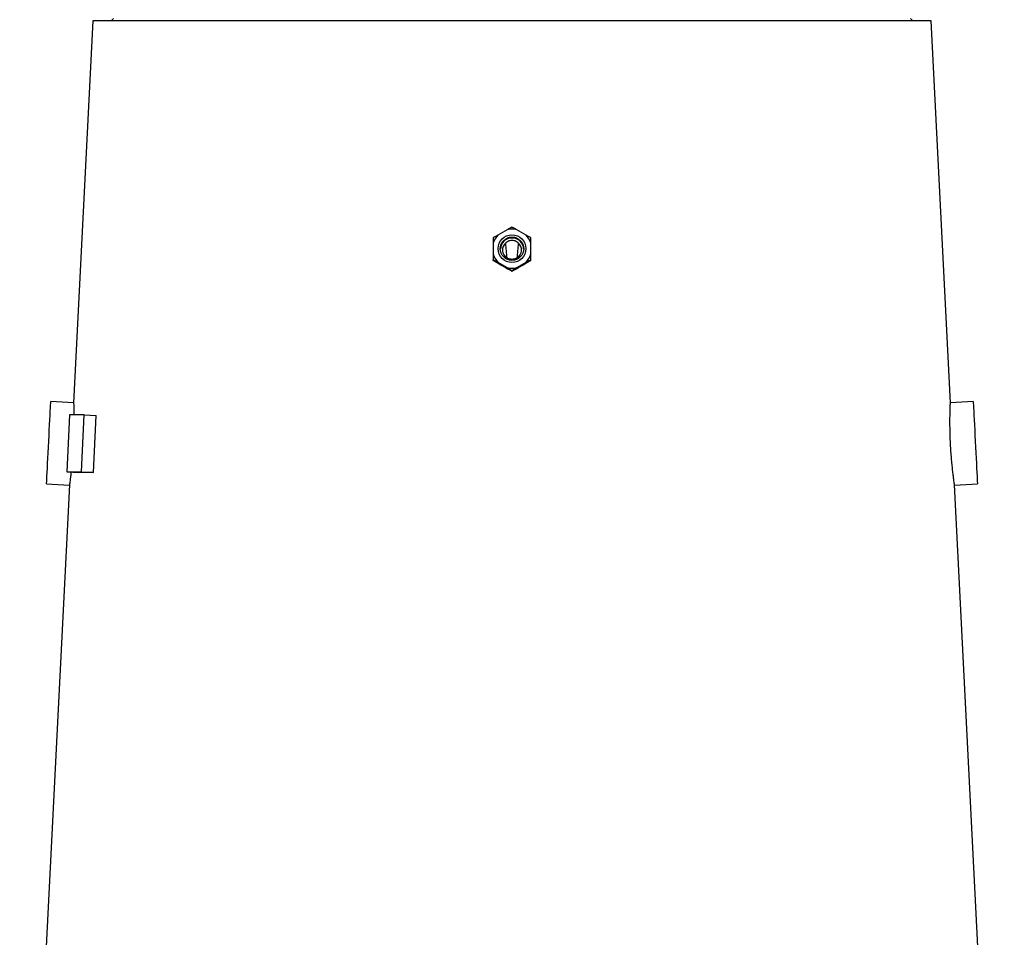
# Model space of a CAD drawing. Header units: millimetres. Extents: x 1681 to 3135, y 857 to 4238.
# Tile 6 of 8: x 2131 to 2992, y 2548 to 3349. Entities that reach past the tile are written whole.
import ezdxf

# ---------------------------------------------------------------- set-up
doc = ezdxf.new("R2010")
doc.units = ezdxf.units.MM
doc.header["$LTSCALE"] = 2

msp = doc.modelspace()

# ---------------------------------------------------------------- linework, layer by layer
at = {"color": 7, "linetype": 'Continuous', "lineweight": 25}
for p, q in [((2195.49, 3348.17), (2178.56, 3014.52)), ((2927.47, 3348.17), (2195.49, 3348.17)), ((2213.48, 3350.17), (2211.48, 3348.17)), ((2911.48, 3348.17), (2909.48, 3350.17)), ((2944.4, 3014.48), (2927.47, 3348.17)), ((2557.3, 3165.75), (2549.21, 3161.08)), ((2573.75, 3161.08), (2565.66, 3165.75)), ((2545.03, 3153.85), (2545.03, 3144.52)), ((2577.93, 3144.52), (2577.93, 3153.85)), ((2545.03, 3138.85), (2545.03, 3139.54)), ((2577.93, 3138.85), (2577.93, 3139.54)), ((2549.21, 3137.29), (2557.3, 3132.63)), ((2565.66, 3132.63), (2573.75, 3137.29)), ((2561.48, 3129.37), (2561.48, 3130.05)), ((2178.57, 3014.6), (2158.59, 3015.62)), ((2964.37, 3015.62), (2944.39, 3014.6)), ((2174.96, 3004.09), (2172.51, 2954.15)), ((2187.9, 3004.09), (2174.96, 3004.09)), ((2185.45, 2954.15), (2187.9, 3004.09)), ((2187.9, 3004.09), (2198.33, 3003.54)), ((2195.88, 2953.61), (2198.33, 3003.54)), ((2172.51, 2954.15), (2185.45, 2954.15)), ((2172.51, 2954.15), (2182.94, 2953.61)), ((2185.45, 2954.15), (2195.88, 2953.61)), ((2174.92, 2942.75), (2131.46, 2086.17)), ((2154.94, 2943.71), (2174.92, 2942.69)), ((2948.04, 2942.69), (2968.02, 2943.71)), ((2991.5, 2086.17), (2948.04, 2942.79))]:
    msp.add_line(p, q, dxfattribs=at)
at = {"color": 7, "linetype": 'Continuous', "lineweight": 25, "flags": 128}
for points in [[(2154.94, 2943.71), (2154.95, 2943.8), (2154.98, 2944.49), (2155.05, 2945.88), (2155.16, 2947.92), (2155.29, 2950.57), (2155.46, 2953.8), (2155.65, 2957.53), (2155.86, 2961.69), (2156.08, 2966.19), (2156.33, 2970.96), (2156.58, 2975.9), (2156.83, 2980.92), (2157.08, 2985.91), (2157.33, 2990.77), (2157.57, 2995.42), (2157.79, 2999.77), (2157.99, 3003.72), (2158.17, 3007.2), (2158.32, 3010.15), (2158.43, 3012.51), (2158.52, 3014.22), (2158.57, 3015.27), (2158.59, 3015.62), (2158.59, 3015.62)], [(2964.37, 3015.62), (2964.39, 3015.27), (2964.44, 3014.22), (2964.53, 3012.51), (2964.65, 3010.15), (2964.8, 3007.2), (2964.98, 3003.72), (2965.18, 2999.77), (2965.4, 2995.42), (2965.63, 2990.77), (2965.88, 2985.91), (2966.13, 2980.92), (2966.39, 2975.9), (2966.64, 2970.96), (2966.88, 2966.19), (2967.11, 2961.69), (2967.32, 2957.53), (2967.51, 2953.8), (2967.67, 2950.57), (2967.81, 2947.92), (2967.91, 2945.88), (2967.98, 2944.49), (2968.02, 2943.8), (2968.02, 2943.71)]]:
    msp.add_lwpolyline(points, dxfattribs=at)
at = {"color": 7, "linetype": 'Continuous', "lineweight": 25}
for centre, radius in [((2561.48, 3149.2), 12.1), ((2561.48, 3149.14), 10.2)]:
    msp.add_circle(centre, radius, dxfattribs=at)
for centre, radius, start, end in [((2561.48, 3149.14), 17.12, 75.86488, 104.13512), ((2561.45, 3149.18), 17.07, 135.80728, 164.12912), ((2561.48, 3148.22), 10.19, 89.96286, 177.42534), ((2561.49, 3148.22), 10.19, 2.57466, 90.03714), ((2561.51, 3149.18), 17.07, 15.87088, 44.19272), ((2561.47, 3148.17), 8.28, 134.24428, 236.62827), ((2561.5, 3148.17), 8.28, 303.37173, 45.75572), ((2561.45, 3149.19), 17.07, 195.87145, 224.19256), ((2561.51, 3149.19), 17.07, 315.80744, 344.12855), ((2561.48, 3149.23), 17.12, 255.86488, 284.13512)]:
    msp.add_arc(centre, radius, start, end, dxfattribs=at)
for centre, major_axis, ratio, start_param, end_param in [((2561.48, 6886.89), (0, 3766.73), 0.011487, 3.007236, 3.035709), ((2561.48, 6886.89), (0, 3766.73), 0.011487, 3.247477, 3.275949), ((2572.58, 3103.62), (378.31, -219.12), 0.037993, 1.631895, 1.655044), ((2550.38, 3103.62), (378.31, 219.12), 0.037993, 1.486549, 1.509697), ((2562.44, 2934.01), (387, -18.97), 0.0131, 2.815792, 2.94508)]:
    msp.add_ellipse(centre, major_axis=major_axis, ratio=ratio, start_param=start_param, end_param=end_param, dxfattribs=at)
for points, knots in [([(2561.48, 3167.99), (2560.84, 3167.65), (2560.18, 3167.3), (2558.79, 3166.56), (2558.06, 3166.16), (2557.3, 3165.75)], [0, 0, 0, 0, 0.5, 0.5, 1, 1, 1, 1]), ([(2565.66, 3165.75), (2564.9, 3166.17), (2564.18, 3166.56), (2562.78, 3167.3), (2562.12, 3167.66), (2561.48, 3167.99)], [0, 0, 0, 0, 0.5, 0.5, 1, 1, 1, 1]), ([(2549.21, 3161.08), (2548.44, 3160.62), (2547.72, 3160.17), (2546.33, 3159.32), (2545.67, 3158.91), (2545.03, 3158.51)], [0, 0, 0, 0, 0.5, 0.5, 1, 1, 1, 1]), ([(2545.03, 3158.51), (2545.03, 3157.8), (2545.03, 3156.37), (2545.03, 3154.7), (2545.03, 3153.85)], [0, 0, 0, 0, 0.491393, 1, 1, 1, 1]), ([(2555.69, 3154.11), (2556.07, 3154.49), (2556.48, 3154.83), (2557.36, 3155.44), (2557.84, 3155.7), (2558.83, 3156.12), (2559.35, 3156.28), (2560.4, 3156.49), (2560.95, 3156.55), (2562.02, 3156.55), (2562.55, 3156.49), (2563.62, 3156.28), (2564.13, 3156.12), (2565.12, 3155.7), (2565.6, 3155.44), (2566.49, 3154.83), (2566.9, 3154.49), (2567.28, 3154.11)], [0, 0, 0, 0, 0.125, 0.125, 0.25, 0.25, 0.375, 0.375, 0.5, 0.5, 0.625, 0.625, 0.75, 0.75, 0.875, 0.875, 1, 1, 1, 1]), ([(2577.93, 3158.51), (2577.29, 3158.91), (2576.63, 3159.32), (2575.24, 3160.18), (2574.51, 3160.62), (2573.75, 3161.08)], [0, 0, 0, 0, 0.5, 0.5, 1, 1, 1, 1]), ([(2577.93, 3153.85), (2577.93, 3154.62), (2577.93, 3156.29), (2577.93, 3157.73), (2577.93, 3158.51)], [0, 0, 0, 0, 0.458872, 1, 1, 1, 1]), ([(2545.03, 3144.52), (2545.03, 3142.87), (2545.03, 3141.14), (2545.03, 3139.61), (2545.03, 3139.54)], [0, 0, 0, 0, 0.952648, 1, 1, 1, 1]), ([(2545.03, 3139.54), (2545.68, 3139.19), (2546.98, 3138.51), (2548.47, 3137.7), (2549.21, 3137.29)], [0, 0, 0, 0, 0.500518, 1, 1, 1, 1]), ([(2566.05, 3141.26), (2565.38, 3140.8), (2564.65, 3140.44), (2563.49, 3140.08), (2563.09, 3139.99), (2562.29, 3139.87), (2561.89, 3139.84), (2561.08, 3139.84), (2560.67, 3139.87), (2559.87, 3139.99), (2559.48, 3140.08), (2558.7, 3140.32), (2558.33, 3140.47), (2557.59, 3140.83), (2557.24, 3141.03), (2556.91, 3141.26)], [0, 0, 0, 0, 0.25, 0.25, 0.375, 0.375, 0.5, 0.5, 0.625, 0.625, 0.75, 0.75, 0.875, 0.875, 1, 1, 1, 1]), ([(2573.75, 3137.29), (2574.98, 3137.96), (2576.45, 3138.75), (2577.73, 3139.43), (2577.93, 3139.54)], [0, 0, 0, 0, 0.840445, 1, 1, 1, 1]), ([(2577.93, 3139.54), (2577.93, 3140.08), (2577.93, 3141.63), (2577.93, 3143.38), (2577.93, 3144.52)], [0, 0, 0, 0, 0.3509746, 1, 1, 1, 1]), ([(2549.04, 3136.38), (2548.31, 3136.83), (2547.61, 3137.25), (2546.28, 3138.07), (2545.65, 3138.47), (2545.03, 3138.85)], [0, 0, 0, 0, 0.5, 0.5, 1, 1, 1, 1]), ([(2557.3, 3132.63), (2558.2, 3132.08), (2559.68, 3131.18), (2560.97, 3130.37), (2561.48, 3130.05)], [0, 0, 0, 0, 0.604747, 1, 1, 1, 1]), ([(2561.48, 3129.37), (2560.59, 3129.84), (2559.43, 3130.46), (2558.11, 3131.17), (2557.79, 3131.35)], [0, 0, 0, 0, 0.760171, 1, 1, 1, 1]), ([(2561.48, 3130.05), (2562.31, 3130.57), (2563.62, 3131.39), (2565.12, 3132.3), (2565.66, 3132.63)], [0, 0, 0, 0, 0.636645, 1, 1, 1, 1]), ([(2565.17, 3131.35), (2564.39, 3130.92), (2563.09, 3130.22), (2561.94, 3129.61), (2561.48, 3129.37)], [0, 0, 0, 0, 0.606011, 1, 1, 1, 1]), ([(2577.93, 3138.85), (2577.32, 3138.47), (2576.68, 3138.07), (2575.34, 3137.24), (2574.65, 3136.82), (2573.92, 3136.38)], [0, 0, 0, 0, 0.5, 0.5, 1, 1, 1, 1]), ([(2178.57, 3014.52), (2178.57, 3014.49), (2178.57, 3014.43), (2178.63, 3013.13), (2178.71, 3010.84), (2178.81, 3007.84), (2178.85, 3005.27), (2178.87, 3004.09)], [0, 0, 0, 0, 0.168878, 0.387081, 0.599004, 0.81703, 1, 1, 1, 1]), ([(2948.03, 2942.79), (2948.04, 2942.76), (2948.06, 2942.62), (2947.95, 2943.37), (2947.71, 2945.07), (2947.34, 2947.76), (2946.89, 2951.34), (2946.38, 2955.66), (2945.86, 2960.68), (2945.36, 2966.17), (2944.91, 2972.07), (2944.55, 2978.09), (2944.28, 2984.18), (2944.11, 2990.05), (2944.04, 2995.65), (2944.04, 3000.73), (2944.1, 3005.23), (2944.19, 3008.95), (2944.29, 3011.85), (2944.36, 3013.72), (2944.4, 3014.61), (2944.39, 3014.51), (2944.39, 3014.48)], [0, 0, 0, 0, 0.013131, 0.067448, 0.12013, 0.174333, 0.227162, 0.281513, 0.334508, 0.389044, 0.441965, 0.496432, 0.549152, 0.603403, 0.656108, 0.710331, 0.763231, 0.817659, 0.870659, 0.925205, 0.978054, 1, 1, 1, 1]), ([(2176.38, 2953.95), (2176.22, 2952.6), (2175.89, 2949.83), (2175.47, 2946.65), (2175.15, 2944.29), (2174.95, 2942.91), (2174.93, 2942.8), (2174.93, 2942.75)], [0, 0, 0, 0, 0.19894, 0.409014, 0.61328, 0.823512, 1, 1, 1, 1])]:
    msp.add_open_spline(points, degree=3, knots=knots, dxfattribs=at)

doc.saveas('drawing.dxf')
